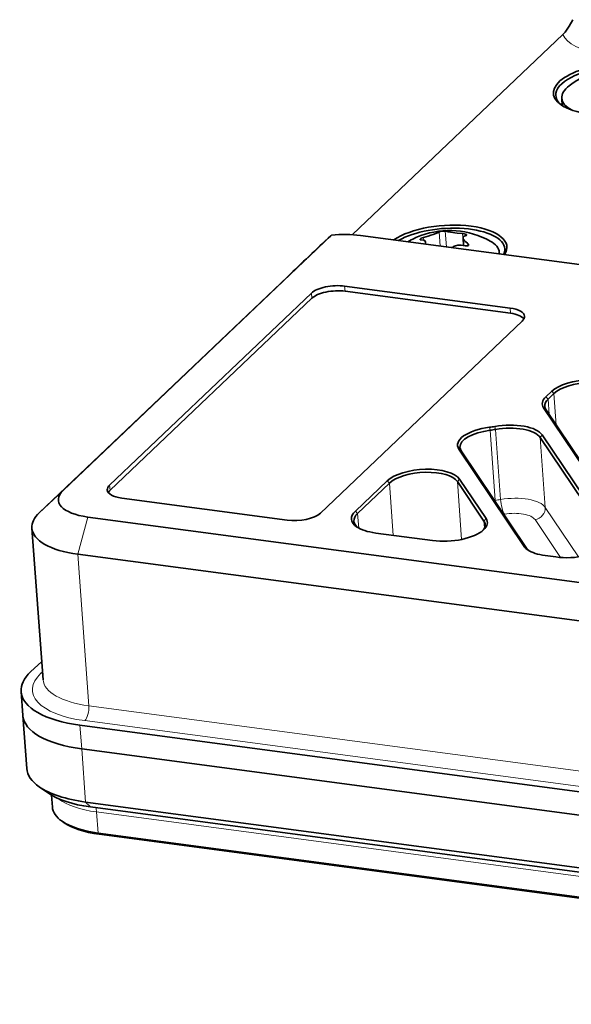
# Model space of a CAD drawing. Extents: x 5 to 415, y 5 to 296.
# Tile 22 of 46: x 305 to 330, y 56 to 99. Entities that reach past the tile are written whole.
import ezdxf

# ---------------------------------------------------------------- set-up
doc = ezdxf.new("R2010")
doc.units = 0

msp = doc.modelspace()

# ---------------------------------------------------------------- linework, layer by layer
at = {"color": 7, "lineweight": 35, "ltscale": 0.319518}
msp.add_line((320.008728, 89.55825), (329.264374, 98.371849), dxfattribs=at)
at = {"color": 7, "lineweight": 35, "ltscale": 0.008187}
msp.add_line((329.213196, 95.562744), (329.237122, 95.23613), dxfattribs=at)
at = {"color": 7, "lineweight": 35, "ltscale": 0.407376}
msp.add_line((307.281921, 78.300392), (319.082611, 89.537453), dxfattribs=at)
at = {"color": 7, "lineweight": 35, "ltscale": 0.001025}
msp.add_line((319.082611, 89.537453), (319.052643, 89.509445), dxfattribs=at)
at = {"color": 7, "lineweight": 35}
for p, q in [((378.344635, 81.797371), (320.357544, 89.524521)), ((364.546204, 69.639565), (308.367676, 77.12571)), ((364.102203, 68.002762), (307.923676, 75.488907)), ((364.202637, 60.474468), (308.024109, 67.960617)), ((364.279114, 59.430428), (308.100616, 66.916573)), ((364.279114, 59.430428), (308.100616, 66.916573)), ((308.271881, 64.578827), (364.450409, 57.092682)), ((308.47937, 64.363663), (364.657898, 56.877514)), ((365.001831, 55.723934), (308.823303, 63.210075)), ((365.050659, 55.673306), (308.872131, 63.159451))]:
    msp.add_line(p, q, dxfattribs=at)
at = {"color": 7, "lineweight": 13, "ltscale": 0.003121}
msp.add_line((323.144806, 89.312866), (323.135681, 89.437363), dxfattribs=at)
at = {"color": 7, "lineweight": 13, "ltscale": 0.015606}
msp.add_line((323.868774, 89.056625), (323.823181, 89.679207), dxfattribs=at)
at = {"color": 7, "lineweight": 13, "ltscale": 0.017151}
msp.add_line((324.138428, 89.020699), (324.088318, 89.704926), dxfattribs=at)
at = {"color": 7, "lineweight": 13, "ltscale": 0.012947}
msp.add_line((324.886749, 89.087074), (324.848907, 89.603569), dxfattribs=at)
at = {"color": 7, "lineweight": 35, "ltscale": 0.008107}
msp.add_line((324.893646, 89.085953), (324.869934, 89.409348), dxfattribs=at)
at = {"color": 7, "lineweight": 35, "ltscale": 0.001972}
msp.add_line((323.224792, 89.142441), (323.219025, 89.221107), dxfattribs=at)
at = {"color": 7, "lineweight": 13, "ltscale": 0.002672}
msp.add_line((325.082458, 89.072372), (325.074646, 89.178986), dxfattribs=at)
at = {"color": 7, "lineweight": 35, "ltscale": 0.001801}
msp.add_line((326.464935, 88.781837), (326.470184, 88.709976), dxfattribs=at)
at = {"color": 7, "lineweight": 35, "ltscale": 0.376699}
msp.add_line((306.234711, 77.316193), (317.146759, 87.707077), dxfattribs=at)
at = {"color": 7, "lineweight": 35, "ltscale": 0.183596}
for p, q in [((326.943634, 86.323662), (319.664154, 87.293701)), ((326.960266, 86.096695), (319.680786, 87.066734)), ((309.859131, 77.956963), (317.138611, 76.986931))]:
    msp.add_line(p, q, dxfattribs=at)
at = {"color": 7, "lineweight": 13, "ltscale": 0.005689}
for p, q in [((319.664154, 87.293701), (319.680786, 87.066734)), ((318.205566, 86.984512), (318.222198, 86.757545)), ((326.943634, 86.323662), (326.960266, 86.096695)), ((309.328308, 78.53125), (309.34494, 78.304291))]:
    msp.add_line(p, q, dxfattribs=at)
at = {"color": 7, "lineweight": 35, "ltscale": 0.306455}
for p, q in [((318.205566, 86.984512), (309.328308, 78.53125)), ((318.222198, 86.757545), (309.34494, 78.304291)), ((318.597198, 77.296112), (327.474457, 85.749374))]:
    msp.add_line(p, q, dxfattribs=at)
at = {"color": 7, "lineweight": 35, "ltscale": 0.008975}
for p, q in [((328.773376, 82.667252), (328.513397, 82.419685)), ((328.870453, 82.564415), (328.610474, 82.316849))]:
    msp.add_line(p, q, dxfattribs=at)
at = {"color": 7, "lineweight": 13, "ltscale": 0.003535}
for p, q in [((328.610474, 82.316849), (328.513397, 82.419685)), ((328.870453, 82.564415), (328.773376, 82.667252)), ((321.634308, 78.61866), (321.537231, 78.721497)), ((320.234406, 77.285606), (320.137329, 77.388443))]:
    msp.add_line(p, q, dxfattribs=at)
at = {"color": 7, "lineweight": 13, "ltscale": 0.034768}
msp.add_line((328.870453, 82.564415), (328.972076, 81.177422), dxfattribs=at)
at = {"color": 7, "lineweight": 13, "ltscale": 0.003174}
for p, q in [((328.515259, 81.858734), (328.412231, 81.932938)), ((324.791138, 80.044014), (324.68811, 80.118217)), ((327.666443, 75.755768), (327.563416, 75.829971))]:
    msp.add_line(p, q, dxfattribs=at)
at = {"color": 7, "lineweight": 35, "ltscale": 0.205459}
msp.add_line((328.412231, 81.932938), (332.989105, 75.106964), dxfattribs=at)
at = {"color": 7, "lineweight": 13, "ltscale": 0.016889}
msp.add_line((328.610474, 82.316849), (328.659851, 81.643097), dxfattribs=at)
at = {"color": 7, "lineweight": 35, "ltscale": 0.20546}
msp.add_line((328.515259, 81.858734), (333.092133, 75.032753), dxfattribs=at)
at = {"color": 7, "lineweight": 13, "ltscale": 0.003319}
msp.add_line((326.063385, 80.94722), (326.039856, 81.077873), dxfattribs=at)
at = {"color": 7, "lineweight": 13, "ltscale": 0.003334}
msp.add_line((326.298981, 80.983231), (326.266022, 81.112442), dxfattribs=at)
at = {"color": 7, "lineweight": 13, "ltscale": 0.077375}
for p, q in [((326.28952, 77.860489), (326.063385, 80.94722)), ((326.298981, 80.983231), (326.525146, 77.8965)), ((328.261658, 80.633705), (328.487823, 77.546974))]:
    msp.add_line(p, q, dxfattribs=at)
at = {"color": 7, "lineweight": 13, "ltscale": 0.003498}
for p, q in [((328.261658, 80.633705), (328.351379, 80.741074)), ((325.792694, 76.947067), (325.882416, 77.054436))]:
    msp.add_line(p, q, dxfattribs=at)
at = {"color": 7, "lineweight": 35, "ltscale": 0.132729}
for p, q in [((331.218384, 76.22406), (328.261658, 80.633705)), ((331.308105, 76.331429), (328.351379, 80.741074))]:
    msp.add_line(p, q, dxfattribs=at)
at = {"color": 7, "lineweight": 35, "ltscale": 0.129075}
for p, q in [((324.68811, 80.118217), (327.563416, 75.829971)), ((324.791138, 80.044014), (327.666443, 75.755768))]:
    msp.add_line(p, q, dxfattribs=at)
at = {"color": 7, "lineweight": 35, "ltscale": 0.048327}
for p, q in [((321.537231, 78.721497), (320.137329, 77.388443)), ((321.634308, 78.61866), (320.234406, 77.285606))]:
    msp.add_line(p, q, dxfattribs=at)
at = {"color": 7, "lineweight": 13, "ltscale": 0.05763}
msp.add_line((321.634308, 78.61866), (321.802765, 76.319626), dxfattribs=at)
at = {"color": 7, "lineweight": 13, "ltscale": 0.003499}
msp.add_line((324.62323, 78.69117), (324.712982, 78.798538), dxfattribs=at)
at = {"color": 7, "lineweight": 35, "ltscale": 0.052497}
for p, q in [((325.792694, 76.947067), (324.62323, 78.69117)), ((325.882416, 77.054436), (324.712982, 78.798538))]:
    msp.add_line(p, q, dxfattribs=at)
at = {"color": 7, "lineweight": 13, "ltscale": 0.063898}
msp.add_line((324.62323, 78.69117), (324.809998, 76.142097), dxfattribs=at)
at = {"color": 7, "lineweight": 13, "ltscale": 0.035928}
msp.add_line((307.281921, 78.300392), (306.234711, 77.316193), dxfattribs=at)
at = {"color": 7, "lineweight": 13, "ltscale": 0.016117}
msp.add_line((320.234406, 77.285606), (320.281494, 76.642632), dxfattribs=at)
at = {"color": 7, "lineweight": 13, "ltscale": 0.06551}
msp.add_line((328.487823, 77.546974), (329.947144, 75.37056), dxfattribs=at)
at = {"color": 7, "lineweight": 13, "ltscale": 0.042399}
msp.add_line((308.367676, 77.12571), (307.923676, 75.488907), dxfattribs=at)
at = {"color": 7, "lineweight": 13, "ltscale": 0.007598}
msp.add_line((325.792694, 76.947067), (325.81488, 76.643959), dxfattribs=at)
at = {"color": 7, "lineweight": 13, "ltscale": 0.050071}
msp.add_line((328.039185, 77.010132), (329.154572, 75.346611), dxfattribs=at)
at = {"color": 7, "lineweight": 35, "ltscale": 0.167267}
msp.add_line((305.909058, 76.638626), (306.397949, 69.965836), dxfattribs=at)
at = {"color": 7, "lineweight": 35, "ltscale": 0.062976}
msp.add_line((321.03006, 76.422592), (323.527039, 76.089851), dxfattribs=at)
at = {"color": 7, "lineweight": 13, "ltscale": 0.167267}
msp.add_line((307.923676, 75.488907), (308.412567, 68.816124), dxfattribs=at)
at = {"color": 7, "lineweight": 35, "ltscale": 0.011798}
msp.add_line((328.484955, 75.429176), (328.952728, 75.366844), dxfattribs=at)
at = {"color": 7, "lineweight": 35, "ltscale": 0.016786}
msp.add_line((305.8526, 70.309982), (306.338837, 70.772995), dxfattribs=at)
at = {"color": 7, "lineweight": 13, "ltscale": 0.002338}
msp.add_line((306.372437, 70.314209), (306.304718, 70.249725), dxfattribs=at)
at = {"color": 7, "lineweight": 35, "ltscale": 0.026171}
msp.add_line((305.433899, 69.43882), (305.510376, 68.394775), dxfattribs=at)
at = {"color": 7, "lineweight": 13}
for p, q in [((308.412567, 68.816124), (364.591095, 61.329979)), ((308.234985, 68.161407), (364.413483, 60.675259)), ((308.755127, 64.14064), (364.933655, 56.654491))]:
    msp.add_line(p, q, dxfattribs=at)
at = {"color": 7, "lineweight": 35, "ltscale": 0.0586}
msp.add_line((305.510376, 68.394775), (305.681671, 66.057037), dxfattribs=at)
at = {"color": 7, "lineweight": 13, "ltscale": 0.026171}
msp.add_line((308.100616, 66.916573), (308.024109, 67.960617), dxfattribs=at)
at = {"color": 7, "lineweight": 13, "ltscale": 0.0586}
msp.add_line((308.100616, 66.916573), (308.271881, 64.578827), dxfattribs=at)
at = {"color": 7, "lineweight": 35, "ltscale": 0.012181}
msp.add_line((306.63443, 64.969803), (306.234528, 65.248192), dxfattribs=at)
at = {"color": 7, "lineweight": 35, "ltscale": 0.013109}
msp.add_line((306.770386, 64.882759), (306.808716, 64.359795), dxfattribs=at)
at = {"color": 7, "lineweight": 13, "ltscale": 0.007473}
msp.add_line((308.271881, 64.578827), (308.47937, 64.363663), dxfattribs=at)
at = {"color": 7, "lineweight": 35, "ltscale": 0.002866}
msp.add_line((307.332794, 63.665192), (307.238708, 63.730694), dxfattribs=at)
at = {"color": 7, "lineweight": 13, "ltscale": 0.023326}
msp.add_line((308.755127, 64.14064), (308.823303, 63.210075), dxfattribs=at)
at = {"color": 7, "lineweight": 13, "ltscale": 0.001758}
msp.add_line((308.872131, 63.159451), (308.823303, 63.210075), dxfattribs=at)
at = {"color": 7, "lineweight": 35}
for points in [[(329.264374, 98.371849), (329.358459, 98.475235), (329.534515, 98.731377), (329.696686, 99.021782)], [(323.135681, 89.437363), (323.033905, 89.397392), (322.996979, 89.372765), (322.985962, 89.361404), (322.980438, 89.351036), (322.97995, 89.346336)], [(322.97995, 89.346336), (322.981201, 89.341942), (322.984406, 89.338051), (322.992157, 89.333817), (323.023193, 89.330254)], [(323.219025, 89.221107), (323.200012, 89.272957), (323.143158, 89.313484), (323.023193, 89.330254)], [(323.551819, 89.563927), (323.748962, 89.640221), (323.823181, 89.679207)], [(324.088318, 89.704926), (324.06546, 89.708595), (324.010223, 89.709602), (323.863647, 89.692833), (323.833771, 89.68438), (323.823181, 89.679207)], [(324.088318, 89.704926), (324.212311, 89.677971), (324.614502, 89.624336), (324.848907, 89.603569)], [(325.031494, 89.540901), (325.029388, 89.54686), (325.016388, 89.559029), (324.922546, 89.592773), (324.848907, 89.603569)], [(325.001526, 89.522179), (324.915161, 89.491707), (324.880188, 89.456963), (324.869934, 89.409348)], [(324.869934, 89.409348), (324.889435, 89.351845), (324.948547, 89.27787), (325.074646, 89.178986)], [(325.001526, 89.522179), (325.023956, 89.52951), (325.029175, 89.533867), (325.031494, 89.540901)], [(324.537109, 89.066978), (324.644012, 89.090912), (324.782166, 89.097473), (324.962158, 89.071869)], [(324.962158, 89.071869), (325.067352, 89.06794), (325.104889, 89.084473), (325.115753, 89.096519), (325.121155, 89.118683)], [(325.121155, 89.118683), (325.115906, 89.13681), (325.074646, 89.178986)]]:
    msp.add_lwpolyline(points, dxfattribs=at)
for centre, radius, start, end in [((331.767151, 93.207268), 3.660714, 110.133433, 127.473432), ((324.281586, 86.079224), 3.660714, 60.907276, 110.133433), ((769.350464, -388.671387), 656.829413, 133.279872, 133.508697), ((324.281799, 86.078728), 3.661261, 110.134232, 120.100284), ((321.505188, 95.557556), 6.333546, 284.917882, 288.853369), ((323.046051, 89.213577), 0.173265, 336.712672, 2.493205), ((324.675201, 88.612312), 0.475038, 106.893936, 127.682518)]:
    msp.add_arc(centre, radius, start, end, dxfattribs=at)
at = {"color": 7, "lineweight": 13}
for centre, major_axis, ratio, start_param, end_param in [((332.224426, 98.736542), (-2.991974, -0.219215), 0.41396, 0.118988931, 1.104099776), ((331.631744, 95.055412), (-2.617981, -0.191811), 0.41396, 5.8431697, 5.896573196), ((326.559357, 77.222595), (-1.595734, -0.116913), 0.41396, 4.851900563, 4.871931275), ((326.37384, 77.661148), (-0.065399, 0.495705), 0.126585, 1.140305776, 1.265788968), ((325.86792, 78.857185), (-2.493317, -0.182678), 0.41396, 1.710307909, 1.807087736), ((326.656555, 77.704361), (-0.085815, 0.492584), 0.213099, 1.133279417, 2.704075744), ((326.94574, 77.281662), (-1.595734, -0.116913), 0.41396, 3.373027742, 4.94868039), ((325.901184, 78.403259), (-2.991974, -0.219215), 0.41396, 1.799219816, 1.807087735), ((326.979004, 76.827728), (-1.097046, -0.080376), 0.41396, 3.373027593, 4.94868039), ((328.00592, 77.464066), (0.415283, 0.278458), 0.886025, 4.245232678, 5.816029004), ((309.921875, 69.767723), (-3.989319, -0.292282), 0.41396, 5.816488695, 7.38728499), ((306.271484, 70.703659), (0.344788, -0.362091), 0.812948, 5.49246544, 5.655528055), ((309.888611, 70.221657), (-3.490631, -0.255753), 0.41396, 0.000044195, 1.104099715), ((308.201721, 68.615334), (0.06604, 0.495621), 0.409577, 3.612579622, 5.183375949), ((310.231171, 65.546165), (-3.490631, -0.255753), 0.41396, 0.41918677, 1.104099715), ((308.544281, 63.939846), (-0.06604, -0.495621), 0.409577, 2.041783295, 2.538682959)]:
    msp.add_ellipse(centre, major_axis=major_axis, ratio=ratio, start_param=start_param, end_param=end_param, dxfattribs=at)
at = {"color": 7, "lineweight": 35}
for centre, major_axis, start_param, end_param in [((331.565216, 95.96328), (-2.717712, -0.19912), 3.429788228, 6.755332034), ((331.571869, 95.87249), (-2.617981, -0.191811), 3.23821073, 6.283158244), ((331.581848, 95.736313), (-2.368652, -0.173546), 5.720557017, 6.283210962), ((331.571869, 95.87249), (-2.617981, -0.191811), 6.283158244, 6.716483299), ((331.581848, 95.736313), (-2.368652, -0.173546), 0.000025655, 0.601663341), ((331.565216, 95.96328), (-2.717712, -0.19912), 0.472146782, 1.104099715), ((324.079651, 88.835236), (-2.717712, -0.19912), 2.830447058, 5.660927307), ((324.086304, 88.744446), (-2.617981, -0.191811), 3.141565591, 5.578798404), ((319.324341, 88.540649), (-2.443451, -0.179024), 4.245692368, 4.781114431), ((324.096283, 88.608269), (-2.368652, -0.173546), 3.141618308, 3.704215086), ((324.086304, 88.744446), (-2.617981, -0.191811), 2.912884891, 3.141565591), ((324.096283, 88.608269), (-2.368652, -0.173546), 3.069570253, 3.141618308), ((319.200256, 86.851959), (-1.097046, -0.080376), 4.245692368, 5.816488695), ((319.216888, 86.624992), (-1.097046, -0.080376), 4.245692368, 5.816488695), ((326.479736, 85.881927), (-1.097046, -0.080376), 3.141636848, 4.245692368), ((326.496368, 85.654961), (-1.097046, -0.080376), 3.393407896, 4.245692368), ((326.479736, 85.881927), (-1.097046, -0.080376), 2.674896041, 3.141636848), ((330.310669, 82.462395), (-1.695465, -0.124222), 3.373027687, 5.816488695), ((330.317322, 82.371613), (-1.595734, -0.116913), 3.373027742, 5.816488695), ((330.050659, 82.214828), (-1.695465, -0.124222), 5.816488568, 6.514620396), ((330.057312, 82.124046), (-1.595734, -0.116913), 5.816488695, 6.2831175), ((330.057312, 82.124046), (-1.595734, -0.116913), 6.2831175, 6.514620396), ((326.326538, 80.400116), (-1.695465, -0.124222), 4.851900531, 6.514620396), ((325.635132, 82.034706), (-2.393585, -0.175369), 1.710307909, 1.807087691), ((326.712921, 80.459175), (-1.695465, -0.124222), 3.373027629, 4.94868039), ((326.333191, 80.309326), (-1.595734, -0.116913), 4.851900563, 6.283218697), ((325.641785, 81.943916), (-2.493317, -0.182678), 1.710307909, 1.807087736), ((326.719574, 80.368393), (-1.595734, -0.116913), 3.373027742, 4.94868039), ((326.333191, 80.309326), (-1.595734, -0.116913), 0.000033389, 0.231435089), ((323.074524, 78.51664), (-1.695465, -0.124222), 3.373027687, 5.816488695), ((323.081177, 78.425858), (-1.595734, -0.116913), 3.373027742, 5.816488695), ((310.323029, 78.398705), (-1.097046, -0.080376), 5.816488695, 6.283229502), ((309.316559, 78.029266), (2.243988, 0.164413), 2.674896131, 4.245692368), ((310.323029, 78.398705), (-1.097046, -0.080376), 0.000044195, 1.104099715), ((310.339661, 78.171738), (-1.097046, -0.080376), 5.816488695, 6.030902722), ((309.399719, 76.89444), (-3.490631, -0.255753), 5.816488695, 6.283229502), ((317.602478, 77.428665), (-1.097046, -0.080376), 1.104099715, 2.674896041), ((321.810242, 77.165512), (-1.845062, -0.135185), 5.816488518, 6.755302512), ((321.816895, 77.074722), (-1.745331, -0.127876), 5.816488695, 6.283229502), ((321.816895, 77.074722), (-1.745331, -0.127876), 0.000044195, 0.413497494), ((324.25061, 76.681755), (-1.595734, -0.116913), 2.73259799, 3.141621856), ((324.243958, 76.772537), (-1.695465, -0.124222), 2.669443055, 3.373027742), ((324.25061, 76.681755), (-1.595734, -0.116913), 3.141621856, 3.373027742), ((309.399719, 76.89444), (-3.490631, -0.255753), 0.000044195, 1.104099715), ((321.810242, 77.165512), (-1.845062, -0.135185), 0.472117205, 1.104099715), ((324.243958, 76.772537), (-1.695465, -0.124222), 1.104099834, 2.669443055), ((329.201874, 76.111862), (-1.695465, -0.124222), 0.23143497, 0.472102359), ((329.208527, 76.02108), (-1.595734, -0.116913), 0.231435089, 0.404226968), ((329.201874, 76.111862), (-1.695465, -0.124222), 0.472102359, 1.104099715), ((329.669647, 76.04953), (-1.695465, -0.124222), 1.104099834, 2.669443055), ((309.921875, 69.767723), (-4.487976, -0.328819), 5.816488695, 6.283229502), ((309.921875, 69.767723), (-4.487976, -0.328819), 0.000044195, 1.104099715), ((309.998352, 68.723679), (-4.487976, -0.328819), 0.000044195, 1.104099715), ((309.998352, 68.723679), (-4.487976, -0.328819), 0.000044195, 1.104099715), ((310.169617, 66.385941), (-4.487976, -0.328819), 0.000044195, 0.472117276), ((310.169617, 66.385941), (-4.487976, -0.328819), 0.472117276, 1.104099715), ((310.197906, 66.000099), (-4.064117, -0.297768), 0.472117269, 1.104099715), ((310.299347, 64.615608), (-3.490631, -0.255753), 0.000044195, 0.472117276), ((310.299347, 64.615608), (-3.490631, -0.255753), 0.472117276, 1.104099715), ((310.306, 64.524826), (-3.3909, -0.248444), 0.472117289, 1.104099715)]:
    msp.add_ellipse(centre, major_axis=major_axis, ratio=0.41396, start_param=start_param, end_param=end_param, dxfattribs=at)

doc.saveas('drawing.dxf')
